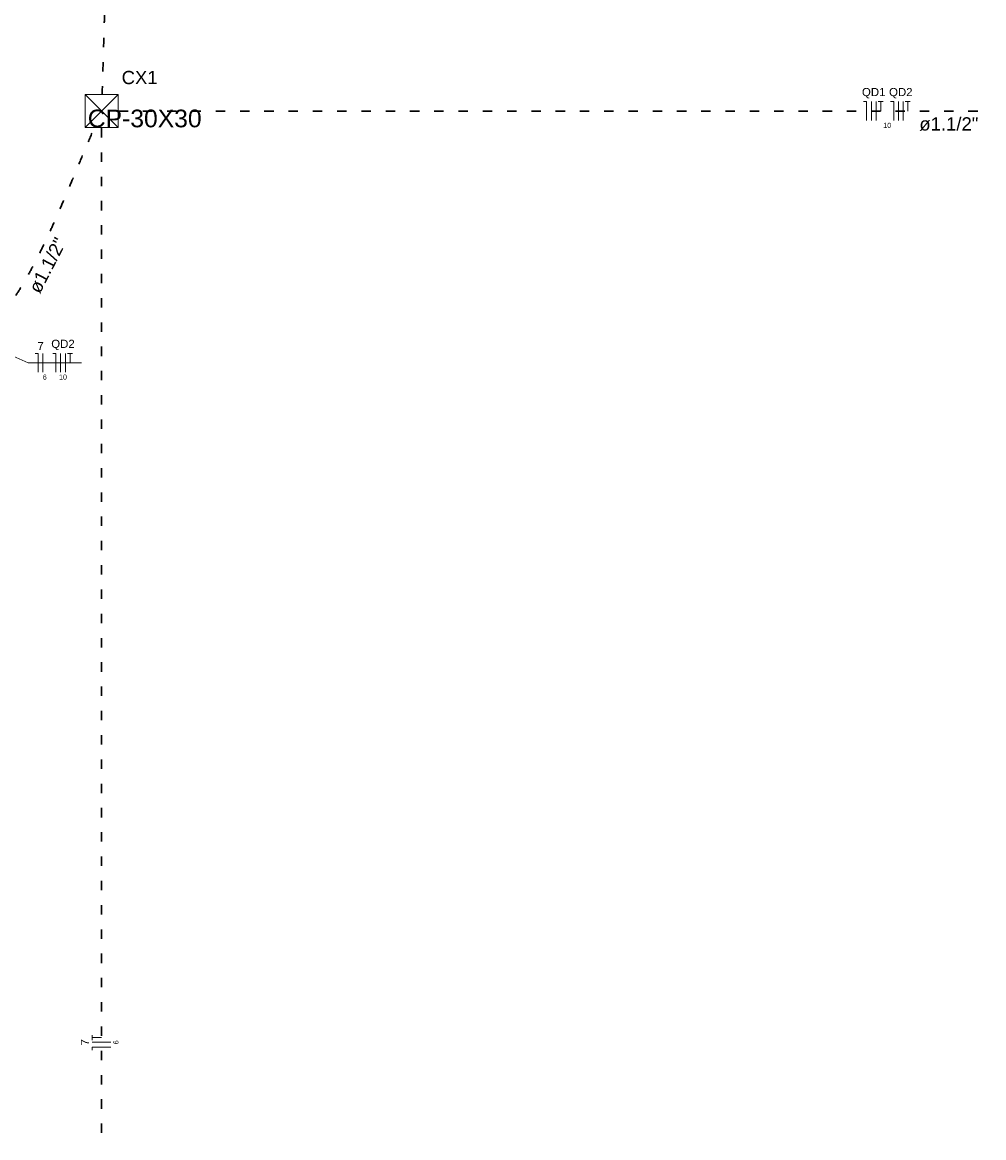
# Model space of a CAD drawing. Header units: millimetres. Extents: x -35 to 343, y 0 to 93.
# Tile 21 of 128: x -15 to -4, y 49 to 61. Entities that reach past the tile are written whole.
import ezdxf

# ---------------------------------------------------------------- set-up
doc = ezdxf.new("R2010")
doc.units = ezdxf.units.MM
doc.linetypes.add('DOT2', pattern=[3.175, 0, -3.175])
for name, color, linetype, lineweight in [('EL-Condutos', 3, 'Continuous', 30), ('EL-Fios', 1, 'Continuous', 20), ('EL-Textos condutos', 1, 'Continuous', 20), ('EL-Textos fios', 1, 'Continuous', 20), ('EL-Textos pontos', 2, 'Continuous', 20), ('P-SIMBOL', 3, 'Continuous', 20)]:
    doc.layers.add(name, color=color, linetype=linetype, lineweight=lineweight)
doc.styles.add('Arial', font='arial.ttf')

msp = doc.modelspace()

# ---------------------------------------------------------------- linework, layer by layer
at = {"layer": 'EL-Condutos', "linetype": 'DOT2', "ltscale": 0.05}
for points in [[(-13.13537, 64.59871), (-13.18744, 64.46935), (-13.23578, 64.34331), (-13.28053, 64.22017), (-13.32185, 64.0995), (-13.35991, 63.98089), (-13.39484, 63.86389), (-13.42681, 63.7481), (-13.45598, 63.63307), (-13.48249, 63.51839), (-13.50651, 63.40364), (-13.52818, 63.28838), (-13.54767, 63.17219), (-13.56512, 63.05465), (-13.5807, 62.93533), (-13.59455, 62.81381), (-13.60684, 62.68965), (-13.61771, 62.56244), (-13.62733, 62.43175), (-13.63584, 62.29715), (-13.64341, 62.15822), (-13.65018, 62.01454), (-13.65632, 61.86567), (-13.66198, 61.71119), (-13.6673, 61.55068), (-13.67246, 61.38372), (-13.6776, 61.20987), (-13.68288, 61.02871), (-13.68845, 60.83982), (-13.69446, 60.64277), (-13.70108, 60.43713)], [(-13.5248, 60.26339), (-12.61702, 60.26339), (-11.77679, 60.26339), (-11.00121, 60.26339), (-10.28737, 60.26339), (-9.63237, 60.26339), (-9.0333, 60.26339), (-8.48725, 60.26339), (-7.99133, 60.26339), (-7.54262, 60.26339), (-7.13822, 60.26339), (-6.77523, 60.26339), (-6.45073, 60.26339), (-6.16183, 60.26339), (-5.90562, 60.26339), (-5.67919, 60.26339), (-5.47964, 60.26339), (-5.30406, 60.26339), (-5.14954, 60.26339), (-5.01319, 60.26339), (-4.89209, 60.26339), (-4.78335, 60.26339), (-4.68405, 60.26339), (-4.59128, 60.26339), (-4.50216, 60.26339), (-4.41376, 60.26339), (-4.32318, 60.26339), (-4.22753, 60.26339), (-4.12388, 60.26339), (-4.00934, 60.26339), (-3.88101, 60.26339)], [(-18.0376, 56.08902), (-17.71386, 56.21584), (-17.41106, 56.33957), (-17.12829, 56.46059), (-16.86464, 56.57928), (-16.61923, 56.69602), (-16.39115, 56.81119), (-16.17951, 56.92517), (-15.98341, 57.03833), (-15.80194, 57.15107), (-15.63422, 57.26375), (-15.47934, 57.37675), (-15.3364, 57.49047), (-15.20451, 57.60527), (-15.08277, 57.72153), (-14.97028, 57.83964), (-14.86613, 57.95997), (-14.76945, 58.08291), (-14.67931, 58.20883), (-14.59483, 58.33812), (-14.51511, 58.47115), (-14.43925, 58.6083), (-14.36635, 58.74995), (-14.29552, 58.89648), (-14.22585, 59.04828), (-14.15644, 59.20572), (-14.0864, 59.36917), (-14.01484, 59.53903), (-13.94084, 59.71567), (-13.86352, 59.89946), (-13.78197, 60.09079)], [(-13.70702, 60.08099), (-13.70702, 59.13099), (-13.70702, 58.24167), (-13.70702, 57.40868), (-13.70702, 56.62764), (-13.70702, 55.8942), (-13.70702, 55.20398), (-13.70702, 54.55264), (-13.70702, 53.9358), (-13.70702, 53.3491), (-13.70702, 52.78818), (-13.70702, 52.24867), (-13.70702, 51.72621), (-13.70702, 51.21644), (-13.70702, 50.715), (-13.70702, 50.21751), (-13.70702, 49.71962), (-13.70702, 49.21697), (-13.70702, 48.70518), (-13.70702, 48.17991), (-13.70702, 47.63677), (-13.70702, 47.07142), (-13.70702, 46.47948), (-13.70702, 45.8566), (-13.70702, 45.19841), (-13.70702, 44.50054), (-13.70702, 43.75864), (-13.70702, 42.96833), (-13.70702, 42.12527), (-13.70702, 41.22507), (-13.70702, 40.26339)]]:
    msp.add_spline(points, degree=3, dxfattribs=at)
at = {"layer": 'EL-Fios'}
for p, q in [((-5.58502, 60.36339), (-5.55202, 60.36339)), ((-5.55202, 60.16339), (-5.55202, 60.36339)), ((-5.50202, 60.16339), (-5.50202, 60.36339)), ((-5.45202, 60.16339), (-5.45202, 60.36339)), ((-5.42802, 60.36339), (-5.37502, 60.36339)), ((-5.40202, 60.26339), (-5.40202, 60.36339)), ((-5.29702, 60.36339), (-5.26302, 60.36339)), ((-5.26302, 60.16339), (-5.26302, 60.36339)), ((-5.21302, 60.16339), (-5.21302, 60.36339)), ((-5.16302, 60.16339), (-5.16302, 60.36339)), ((-5.14002, 60.36339), (-5.08702, 60.36339)), ((-5.11302, 60.26339), (-5.11302, 60.36339)), ((-14.41502, 57.68039), (-14.38202, 57.68039)), ((-14.38202, 57.48039), (-14.38202, 57.68039)), ((-14.33202, 57.48039), (-14.33202, 57.68039)), ((-14.22702, 57.68039), (-14.19302, 57.68039)), ((-14.19302, 57.48039), (-14.19302, 57.68039)), ((-14.14302, 57.48039), (-14.14302, 57.68039)), ((-14.09302, 57.48039), (-14.09302, 57.68039)), ((-14.07002, 57.68039), (-14.01702, 57.68039)), ((-14.04302, 57.58039), (-14.04302, 57.68039)), ((-13.80702, 50.36239), (-13.80702, 50.41539)), ((-13.70702, 50.38839), (-13.80702, 50.38839)), ((-13.60702, 50.33839), (-13.80702, 50.33839)), ((-13.60702, 50.28839), (-13.80702, 50.28839)), ((-13.80702, 50.25539), (-13.80702, 50.28839))]:
    msp.add_line(p, q, dxfattribs=at)
at = {"layer": 'EL-Textos fios'}
for p, q in [((-15.00162, 57.80557), (-14.49002, 57.58039)), ((-14.49002, 57.58039), (-13.91902, 57.58039))]:
    msp.add_line(p, q, dxfattribs=at)
at = {"layer": 'P-SIMBOL'}
for p, q in [((-13.88302, 60.44039), (-13.53002, 60.44039)), ((-13.88302, 60.44039), (-13.88302, 60.08739)), ((-13.88302, 60.44039), (-13.53002, 60.08739)), ((-13.53002, 60.44039), (-13.88302, 60.08739)), ((-13.53002, 60.44039), (-13.53002, 60.08739)), ((-13.88302, 60.08739), (-13.53002, 60.08739))]:
    msp.add_line(p, q, dxfattribs=at)

# ---------------------------------------------------------------- texts
at = {"layer": 'EL-Textos condutos', "insert": (-4.67602, 60.05199), "char_height": 0.1412, "width": 1.18608, "attachment_point": 8, "line_spacing_factor": 0.798, "style": 'Arial'}
msp.add_mtext('ø1.1/2"', dxfattribs=at)
at = {"layer": 'EL-Textos condutos', "insert": (-14.21841, 58.58579), "char_height": 0.1412, "width": 1.18608, "attachment_point": 8, "rotation": 62.670124, "line_spacing_factor": 0.798, "style": 'Arial'}
msp.add_mtext('ø1.1/2"', dxfattribs=at)
at = {"layer": 'EL-Textos fios', "attachment_point": 8, "line_spacing_factor": 0.798, "style": 'Arial'}
for s, insert, char_height, width in [('QD1', (-5.47702, 60.39813), 0.087073, 0.3134639), ('QD2', (-5.18802, 60.39813), 0.087073, 0.3134639), ('10', (-5.33302, 60.08325), 0.054127, 0.1299041), ('7', (-14.35702, 57.71513), 0.08707, 0.104488), ('QD2', (-14.11802, 57.71513), 0.087073, 0.3134639), ('6', (-14.31202, 57.40025), 0.05413, 0.064952), ('10', (-14.11802, 57.40025), 0.054127, 0.1299041)]:
    msp.add_mtext(s, dxfattribs=dict(at, insert=insert, char_height=char_height, width=width))
at = {"layer": 'EL-Textos fios', "attachment_point": 8, "rotation": 90.00021, "line_spacing_factor": 0.798, "style": 'Arial'}
for s, insert, char_height, width in [('7', (-13.84075, 50.33839), 0.08707, 0.104488), ('6', (-13.52588, 50.33839), 0.05413, 0.064952)]:
    msp.add_mtext(s, dxfattribs=dict(at, insert=insert, char_height=char_height, width=width))
at = {"layer": 'EL-Textos pontos', "line_spacing_factor": 0.798, "style": 'Arial'}
for s, insert, char_height, width, attachment_point in [('CX1', (-13.49302, 60.54799), 0.1412, 0.50832, 7), ('CP-30X30', (-13.24702, 60.08752), 0.188267, 1.8073632, 8)]:
    msp.add_mtext(s, dxfattribs=dict(at, insert=insert, char_height=char_height, width=width, attachment_point=attachment_point))

doc.saveas('drawing.dxf')
